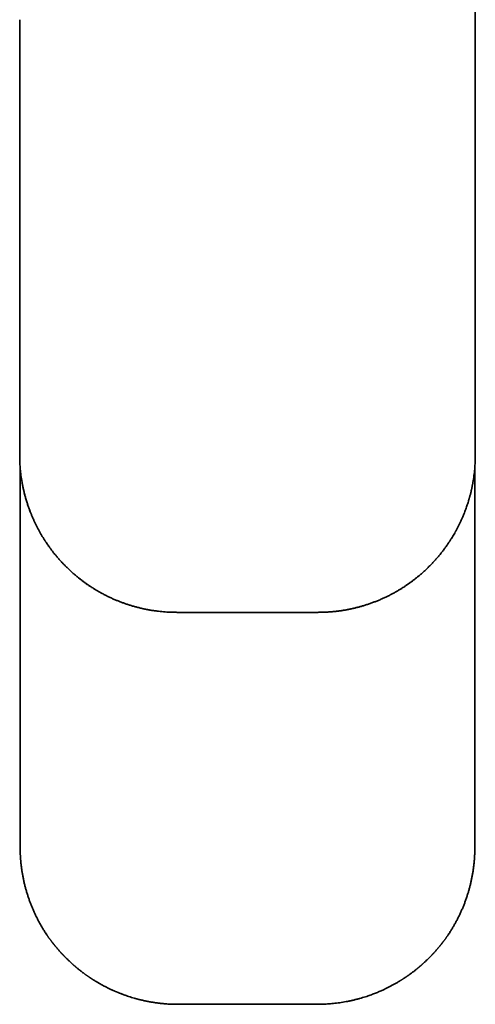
# Model space of a CAD drawing. Header units: millimetres. Extents: x 8 to 602, y 12 to 422.
# Tile 2 of 15: x 293 to 336, y 43 to 137. Entities that reach past the tile are written whole.
import ezdxf

# ---------------------------------------------------------------- set-up
doc = ezdxf.new("R2010")
doc.units = ezdxf.units.MM

msp = doc.modelspace()

# ---------------------------------------------------------------- linework, layer by layer
at = {"color": 7, "linetype": 'Continuous', "lineweight": 35}
for p, q in [((292.732, 137.121), (292.732, 95.536)), ((336.268, 95.536), (336.268, 137.121)), ((292.777, 94.415), (292.777, 58.091)), ((336.223, 58.091), (336.223, 94.417)), ((295.557, 49.394), (295.551, 49.402)), ((307.857, 43.091), (307.837, 43.091)), ((307.857, 43.091), (321.143, 43.091)), ((321.163, 43.091), (321.143, 43.091)), ((321.163, 43.091), (321.449, 43.093))]:
    msp.add_line(p, q, dxfattribs=at)
at = {"color": 7, "linetype": 'Continuous', "lineweight": 35, "flags": 128}
msp.add_lwpolyline([(336.262, 95.536), (336.266, 95.536), (336.268, 95.536), (336.268, 95.536)], dxfattribs=at)
at = {"color": 7, "linetype": 'Continuous', "lineweight": 35}
for centre, radius, start, end in [((307.672, 80.525), 0.00144, 186.53965, 253.67462), ((321.328, 80.524), 0.000818, 275.92601, 338.58145)]:
    msp.add_arc(centre, radius, start, end, dxfattribs=at)
for points, knots in [([(336.268, 137.121), (336.268, 137.702), (336.268, 138.881), (336.268, 140.655), (336.268, 142.444), (336.268, 143.636), (336.268, 144.232)], [0, 0, 0, 0, 0.245376, 0.497098, 0.748767, 1, 1, 1, 1]), ([(292.733, 95.537), (292.734, 95.415), (292.736, 95.146), (292.753, 94.704), (292.791, 94.183), (292.854, 93.584), (292.923, 93.162), (292.959, 92.938)], [0, 0, 0, 0, 0.139277, 0.308932, 0.508945, 0.739298, 1, 1, 1, 1]), ([(336.036, 92.91), (336.073, 93.135), (336.143, 93.56), (336.208, 94.164), (336.246, 94.69), (336.264, 95.14), (336.266, 95.413), (336.267, 95.537)], [0, 0, 0, 0, 0.259503, 0.489259, 0.689276, 0.859529, 1, 1, 1, 1]), ([(292.959, 92.938), (292.973, 92.859), (293.001, 92.704), (293.047, 92.476), (293.095, 92.254), (293.145, 92.039), (293.196, 91.832), (293.249, 91.633), (293.301, 91.442), (293.355, 91.257), (293.41, 91.078), (293.465, 90.904), (293.521, 90.736), (293.576, 90.574), (293.632, 90.419), (293.686, 90.271), (293.74, 90.129), (293.777, 90.037), (293.794, 89.991)], [0, 0, 0, 0, 0.078079, 0.154101, 0.228068, 0.299979, 0.369834, 0.436441, 0.501067, 0.563712, 0.624376, 0.684236, 0.742032, 0.797761, 0.851423, 0.903017, 0.952543, 1, 1, 1, 1]), ([(299.715, 82.849), (299.614, 82.914), (299.413, 83.043), (299.117, 83.247), (298.825, 83.457), (298.537, 83.675), (298.256, 83.898), (297.982, 84.128), (297.714, 84.362), (297.452, 84.603), (297.208, 84.839), (296.982, 85.067), (296.773, 85.286), (296.568, 85.51), (296.367, 85.739), (296.17, 85.972), (295.986, 86.2), (295.814, 86.421), (295.652, 86.637), (295.478, 86.878), (295.352, 87.061), (295.271, 87.182), (295.249, 87.215), (295.227, 87.248), (295.205, 87.282), (295.183, 87.315), (295.161, 87.349), (295.099, 87.444), (294.998, 87.602), (294.861, 87.828), (294.725, 88.06), (294.591, 88.298), (294.46, 88.542), (294.334, 88.787), (294.213, 89.033), (294.097, 89.28), (293.984, 89.533), (293.874, 89.791), (293.772, 90.043), (293.68, 90.286), (293.596, 90.516), (293.518, 90.742), (293.448, 90.956), (293.385, 91.157), (293.344, 91.294), (293.321, 91.375), (293.313, 91.403), (293.305, 91.43), (293.297, 91.458), (293.288, 91.491), (293.272, 91.547), (293.251, 91.623), (293.221, 91.737), (293.188, 91.867), (293.152, 92.013), (293.119, 92.15), (293.09, 92.279), (293.064, 92.401), (293.04, 92.512), (293.02, 92.613), (293.002, 92.705), (292.986, 92.789), (292.972, 92.866), (292.963, 92.915), (292.959, 92.938)], [0, 0, 0, 0, 0.028696, 0.057445, 0.086246, 0.115095, 0.143991, 0.172414, 0.200878, 0.229381, 0.257924, 0.282175, 0.306456, 0.330767, 0.355108, 0.37948, 0.403883, 0.425383, 0.446906, 0.468454, 0.496931, 0.500131, 0.50333, 0.50653, 0.509731, 0.512932, 0.516134, 0.519336, 0.540133, 0.561273, 0.582755, 0.604579, 0.626746, 0.649255, 0.670791, 0.692633, 0.714778, 0.737229, 0.759984, 0.779965, 0.799526, 0.818669, 0.837393, 0.853523, 0.869328, 0.871619, 0.873903, 0.87618, 0.87845, 0.880968, 0.884388, 0.892287, 0.899955, 0.912615, 0.924592, 0.935884, 0.946492, 0.956416, 0.965656, 0.973741, 0.981218, 0.988087, 0.994348, 1, 1, 1, 1]), ([(336.036, 92.91), (336.031, 92.886), (336.022, 92.835), (336.008, 92.756), (335.991, 92.67), (335.973, 92.579), (335.954, 92.482), (335.932, 92.38), (335.909, 92.273), (335.883, 92.16), (335.855, 92.042), (335.825, 91.917), (335.792, 91.787), (335.756, 91.652), (335.727, 91.546), (335.706, 91.47), (335.694, 91.427), (335.682, 91.384), (335.669, 91.341), (335.658, 91.303), (335.638, 91.233), (335.599, 91.104), (335.538, 90.912), (335.466, 90.694), (335.388, 90.473), (335.307, 90.249), (335.22, 90.024), (335.121, 89.779), (335.01, 89.518), (334.886, 89.243), (334.759, 88.975), (334.629, 88.713), (334.495, 88.457), (334.364, 88.217), (334.236, 87.993), (334.112, 87.783), (333.974, 87.557), (333.867, 87.391), (333.795, 87.281), (333.773, 87.248), (333.751, 87.214), (333.729, 87.181), (333.706, 87.148), (333.626, 87.029), (333.485, 86.826), (333.279, 86.543), (333.067, 86.266), (332.848, 85.994), (332.625, 85.729), (332.398, 85.472), (332.167, 85.221), (331.93, 84.977), (331.687, 84.736), (331.438, 84.501), (331.182, 84.27), (330.921, 84.045), (330.656, 83.827), (330.387, 83.617), (330.116, 83.414), (329.843, 83.219), (329.567, 83.03), (329.379, 82.91), (329.285, 82.849)], [0, 0, 0, 0, 0.005951, 0.012406, 0.019366, 0.026829, 0.034796, 0.043112, 0.051914, 0.061202, 0.070976, 0.081236, 0.091983, 0.103216, 0.114934, 0.118464, 0.122036, 0.125649, 0.129305, 0.132732, 0.135196, 0.146887, 0.165094, 0.183586, 0.202363, 0.221425, 0.240772, 0.260403, 0.284907, 0.30907, 0.332893, 0.356374, 0.379515, 0.402315, 0.422098, 0.441617, 0.460872, 0.485886, 0.489127, 0.492361, 0.495587, 0.498805, 0.502015, 0.505217, 0.533325, 0.561386, 0.5894, 0.617365, 0.645283, 0.672655, 0.69998, 0.72726, 0.754494, 0.782178, 0.809817, 0.837411, 0.864959, 0.89246, 0.919422, 0.946334, 0.973194, 1, 1, 1, 1]), ([(298.308, 83.859), (298.321, 83.848), (298.391, 83.791), (298.521, 83.689), (298.704, 83.548), (298.9, 83.402), (299.11, 83.251), (299.328, 83.1), (299.529, 82.965), (299.659, 82.883), (299.712, 82.85)], [0, 0, 0, 0, 0.030956, 0.156725, 0.285712, 0.431307, 0.580782, 0.734128, 0.891335, 1, 1, 1, 1]), ([(329.288, 82.85), (329.334, 82.878), (329.45, 82.952), (329.631, 83.072), (329.83, 83.209), (330.023, 83.346), (330.209, 83.482), (330.386, 83.616), (330.557, 83.75), (330.692, 83.858), (330.771, 83.923), (330.795, 83.943)], [0, 0, 0, 0, 0.087195, 0.220108, 0.350068, 0.47707, 0.601107, 0.720037, 0.836097, 0.949284, 1, 1, 1, 1]), ([(299.713, 82.849), (299.794, 82.798), (299.972, 82.687), (300.25, 82.523), (300.547, 82.356), (300.847, 82.197), (301.151, 82.044), (301.459, 81.898), (301.76, 81.763), (302.056, 81.638), (302.346, 81.523), (302.638, 81.414), (302.932, 81.312), (303.229, 81.215), (303.536, 81.122), (303.854, 81.033), (304.184, 80.948), (304.515, 80.872), (304.848, 80.802), (305.182, 80.741), (305.518, 80.687), (305.846, 80.642), (306.165, 80.605), (306.476, 80.575), (306.787, 80.553), (307.098, 80.536), (307.393, 80.526), (307.584, 80.525), (307.671, 80.525)], [0, 0, 0, 0, 0.034273, 0.074782, 0.115292, 0.155802, 0.196307, 0.236806, 0.277297, 0.314406, 0.35151, 0.388611, 0.425708, 0.462803, 0.499898, 0.540366, 0.580836, 0.621309, 0.661787, 0.702271, 0.742763, 0.783262, 0.820391, 0.857522, 0.894651, 0.931775, 0.968892, 1, 1, 1, 1]), ([(321.329, 80.524), (321.442, 80.525), (321.667, 80.528), (322.005, 80.541), (322.343, 80.561), (322.68, 80.589), (323.016, 80.625), (323.351, 80.668), (323.676, 80.717), (323.991, 80.772), (324.295, 80.831), (324.598, 80.897), (324.899, 80.969), (325.199, 81.047), (325.506, 81.134), (325.82, 81.23), (326.141, 81.336), (326.46, 81.45), (326.775, 81.571), (327.088, 81.698), (327.398, 81.833), (327.697, 81.971), (327.984, 82.111), (328.26, 82.253), (328.533, 82.4), (328.802, 82.553), (329.054, 82.702), (329.214, 82.803), (329.287, 82.849)], [0, 0, 0, 0, 0.040243, 0.080496, 0.120755, 0.161018, 0.201279, 0.241537, 0.281789, 0.31868, 0.355567, 0.392451, 0.429332, 0.46621, 0.503088, 0.543317, 0.583548, 0.623781, 0.664019, 0.704263, 0.744514, 0.784774, 0.821685, 0.858601, 0.895518, 0.932435, 0.969351, 1, 1, 1, 1]), ([(329.288, 82.85), (329.288, 82.849), (329.289, 82.847), (329.287, 82.848), (329.285, 82.849)], [0, 0, 0, 0, 0.290267, 1, 1, 1, 1]), ([(307.672, 80.524), (307.743, 80.523), (307.897, 80.523), (308.131, 80.522), (308.371, 80.521), (308.604, 80.52), (308.83, 80.519), (309.045, 80.519), (309.248, 80.518), (309.441, 80.518), (309.628, 80.517), (309.808, 80.516), (309.982, 80.516), (310.149, 80.515), (310.309, 80.515), (310.464, 80.515), (310.611, 80.514), (310.752, 80.514), (310.885, 80.514), (311.011, 80.513), (311.131, 80.513), (311.243, 80.513), (311.347, 80.513), (311.448, 80.512), (311.552, 80.512), (311.661, 80.512), (311.774, 80.512), (311.893, 80.512), (312.022, 80.511), (312.16, 80.511), (312.308, 80.511), (312.462, 80.511), (312.623, 80.511), (312.796, 80.51), (312.982, 80.51), (313.183, 80.51), (313.391, 80.51), (313.606, 80.51), (313.829, 80.51), (314.06, 80.51), (314.284, 80.509), (314.432, 80.509), (314.5, 80.509)], [0, 0, 0, 0, 0.031333, 0.067602, 0.102807, 0.136947, 0.170023, 0.202034, 0.231242, 0.259503, 0.286818, 0.313187, 0.33861, 0.363086, 0.386616, 0.4092, 0.430837, 0.451529, 0.470929, 0.489417, 0.506992, 0.523654, 0.538263, 0.552754, 0.567976, 0.58393, 0.600618, 0.618039, 0.636193, 0.657009, 0.678713, 0.701303, 0.724781, 0.749146, 0.777386, 0.806731, 0.83718, 0.868735, 0.901394, 0.935158, 0.970027, 1, 1, 1, 1]), ([(314.5, 80.509), (314.576, 80.509), (314.74, 80.509), (314.989, 80.51), (315.243, 80.51), (315.49, 80.51), (315.728, 80.51), (315.959, 80.51), (316.176, 80.51), (316.379, 80.511), (316.57, 80.511), (316.754, 80.511), (316.932, 80.511), (317.103, 80.512), (317.267, 80.512), (317.424, 80.512), (317.575, 80.513), (317.72, 80.513), (317.857, 80.513), (317.988, 80.513), (318.11, 80.514), (318.224, 80.514), (318.329, 80.514), (318.429, 80.514), (318.523, 80.515), (318.614, 80.515), (318.702, 80.515), (318.787, 80.515), (318.864, 80.516), (318.926, 80.516), (318.975, 80.516), (319.011, 80.516), (319.046, 80.516), (319.081, 80.516), (319.125, 80.516), (319.182, 80.516), (319.254, 80.517), (319.334, 80.517), (319.424, 80.517), (319.522, 80.517), (319.629, 80.518), (319.745, 80.518), (319.869, 80.518), (320.003, 80.519), (320.145, 80.519), (320.297, 80.52), (320.454, 80.52), (320.616, 80.521), (320.783, 80.522), (320.958, 80.522), (321.14, 80.523), (321.265, 80.523), (321.328, 80.524)], [0, 0, 0, 0, 0.03356, 0.071965, 0.109215, 0.145311, 0.180252, 0.214038, 0.246669, 0.275567, 0.303494, 0.33045, 0.356436, 0.381451, 0.405496, 0.42857, 0.450674, 0.471807, 0.491969, 0.51116, 0.529381, 0.545672, 0.5611, 0.575665, 0.589367, 0.602206, 0.61572, 0.628124, 0.63942, 0.649606, 0.65544, 0.660837, 0.665795, 0.670666, 0.676108, 0.685291, 0.695772, 0.70755, 0.720626, 0.735, 0.750671, 0.767639, 0.785905, 0.805469, 0.82633, 0.848489, 0.871945, 0.895249, 0.919707, 0.945318, 0.972082, 1, 1, 1, 1]), ([(292.777, 58.091), (292.778, 57.982), (292.779, 57.764), (292.79, 57.438), (292.808, 57.112), (292.832, 56.787), (292.864, 56.462), (292.903, 56.138), (292.949, 55.815), (293.003, 55.488), (293.065, 55.157), (293.136, 54.822), (293.214, 54.489), (293.3, 54.158), (293.393, 53.829), (293.493, 53.508), (293.598, 53.193), (293.708, 52.886), (293.824, 52.581), (293.947, 52.279), (294.077, 51.979), (294.213, 51.683), (294.356, 51.389), (294.507, 51.094), (294.667, 50.798), (294.837, 50.501), (295.013, 50.208), (295.176, 49.951), (295.282, 49.793), (295.325, 49.729)], [0, 0, 0, 0, 0.036779, 0.073567, 0.110362, 0.147161, 0.183962, 0.220763, 0.257561, 0.294357, 0.332902, 0.371446, 0.409989, 0.448532, 0.487075, 0.525619, 0.562411, 0.599203, 0.635994, 0.672786, 0.709576, 0.746367, 0.783157, 0.819946, 0.858488, 0.897028, 0.935569, 0.97411, 1, 1, 1, 1]), ([(333.675, 49.729), (333.712, 49.784), (333.81, 49.929), (333.962, 50.169), (334.131, 50.448), (334.295, 50.73), (334.452, 51.016), (334.602, 51.306), (334.749, 51.603), (334.891, 51.908), (335.029, 52.222), (335.159, 52.538), (335.282, 52.857), (335.397, 53.178), (335.504, 53.498), (335.602, 53.815), (335.692, 54.128), (335.774, 54.444), (335.85, 54.761), (335.919, 55.08), (335.981, 55.401), (336.036, 55.723), (336.085, 56.051), (336.127, 56.385), (336.162, 56.725), (336.189, 57.066), (336.209, 57.407), (336.221, 57.749), (336.222, 57.977), (336.223, 58.091)], [0, 0, 0, 0, 0.022389, 0.059178, 0.095969, 0.132759, 0.169549, 0.20634, 0.24313, 0.281673, 0.320216, 0.35876, 0.397304, 0.435848, 0.474392, 0.511183, 0.547974, 0.584765, 0.621555, 0.658345, 0.695137, 0.73193, 0.768726, 0.807277, 0.84583, 0.884381, 0.922929, 0.961469, 1, 1, 1, 1]), ([(295.231, 49.869), (295.234, 49.865), (295.243, 49.85), (295.26, 49.824), (295.284, 49.789), (295.31, 49.749), (295.34, 49.705), (295.363, 49.671), (295.376, 49.652), (295.378, 49.648)], [0, 0, 0, 0, 0.058508, 0.191629, 0.349821, 0.533099, 0.730977, 0.951619, 1, 1, 1, 1]), ([(333.622, 49.648), (333.631, 49.662), (333.65, 49.69), (333.678, 49.731), (333.706, 49.773), (333.731, 49.811), (333.753, 49.845), (333.766, 49.865), (333.772, 49.873)], [0, 0, 0, 0, 0.178173, 0.379421, 0.558532, 0.739523, 0.890403, 1, 1, 1, 1]), ([(295.386, 49.637), (295.393, 49.627), (295.413, 49.597), (295.449, 49.546), (295.492, 49.484), (295.529, 49.433), (295.551, 49.402), (295.557, 49.394)], [0, 0, 0, 0, 0.128737, 0.364462, 0.620343, 0.896375, 1, 1, 1, 1]), ([(295.557, 49.394), (295.561, 49.389), (295.583, 49.358), (295.622, 49.304), (295.672, 49.236), (295.718, 49.174), (295.76, 49.119), (295.797, 49.07), (295.829, 49.028), (295.856, 48.992), (295.877, 48.965), (295.893, 48.945), (295.904, 48.931), (295.912, 48.92), (295.918, 48.913), (295.922, 48.907), (295.927, 48.902), (295.932, 48.895), (295.939, 48.886), (295.95, 48.873), (295.965, 48.853), (295.987, 48.826), (296.012, 48.795), (296.039, 48.761), (296.068, 48.724), (296.099, 48.686), (296.13, 48.648), (296.161, 48.61), (296.218, 48.542), (296.3, 48.444), (296.407, 48.319), (296.497, 48.216), (296.57, 48.135), (296.624, 48.074), (296.668, 48.026), (296.702, 47.99), (296.725, 47.965), (296.748, 47.94), (296.77, 47.917), (296.789, 47.896), (296.804, 47.88), (296.816, 47.867), (296.826, 47.856), (296.835, 47.847), (296.845, 47.837), (296.858, 47.823), (296.875, 47.805), (296.897, 47.781), (296.924, 47.753), (296.956, 47.72), (296.993, 47.682), (297.033, 47.64), (297.075, 47.598), (297.116, 47.557), (297.156, 47.517), (297.213, 47.461), (297.285, 47.389), (297.37, 47.307), (297.449, 47.233), (297.521, 47.165), (297.59, 47.101), (297.657, 47.04), (297.72, 46.983), (297.778, 46.931), (297.831, 46.884), (297.878, 46.842), (297.92, 46.806), (297.955, 46.775), (297.983, 46.752), (298.004, 46.733), (298.022, 46.718), (298.042, 46.701), (298.065, 46.681), (298.093, 46.658), (298.125, 46.631), (298.162, 46.6), (298.203, 46.566), (298.262, 46.517), (298.336, 46.457), (298.425, 46.386), (298.512, 46.317), (298.595, 46.253), (298.673, 46.193), (298.747, 46.137), (298.82, 46.082), (298.891, 46.029), (298.961, 45.978), (299.029, 45.929), (299.094, 45.883), (299.157, 45.839), (299.217, 45.797), (299.274, 45.757), (299.324, 45.723), (299.363, 45.696), (299.392, 45.677), (299.411, 45.664), (299.427, 45.653), (299.44, 45.645), (299.452, 45.637), (299.465, 45.628), (299.482, 45.616), (299.504, 45.602), (299.53, 45.585), (299.558, 45.567), (299.588, 45.547), (299.626, 45.522), (299.673, 45.492), (299.729, 45.456), (299.795, 45.414), (299.87, 45.367), (299.956, 45.314), (300.048, 45.259), (300.145, 45.2), (300.247, 45.141), (300.368, 45.071), (300.505, 44.994), (300.659, 44.91), (300.81, 44.829), (300.96, 44.751), (301.108, 44.676), (301.25, 44.607), (301.386, 44.541), (301.505, 44.486), (301.606, 44.44), (301.692, 44.401), (301.774, 44.365), (301.853, 44.33), (301.929, 44.298), (302.002, 44.267), (302.078, 44.236), (302.159, 44.202), (302.249, 44.166), (302.346, 44.128), (302.449, 44.088), (302.56, 44.046), (302.66, 44.009), (302.724, 43.986), (302.748, 43.977)], [0, 0, 0, 0, 0.002323, 0.012935, 0.022628, 0.031401, 0.039255, 0.04619, 0.052204, 0.057298, 0.061471, 0.063997, 0.066006, 0.067577, 0.068559, 0.069161, 0.06995, 0.070955, 0.072178, 0.073618, 0.076822, 0.080756, 0.085421, 0.090202, 0.095566, 0.101169, 0.106725, 0.112232, 0.117691, 0.136796, 0.155285, 0.173155, 0.182724, 0.19186, 0.200563, 0.204515, 0.208372, 0.212132, 0.215794, 0.219106, 0.221457, 0.223434, 0.225038, 0.226284, 0.227736, 0.229682, 0.232608, 0.236219, 0.240516, 0.245497, 0.251647, 0.258314, 0.264885, 0.271337, 0.277671, 0.283886, 0.298068, 0.311592, 0.32311, 0.334104, 0.344572, 0.354514, 0.364018, 0.372669, 0.380462, 0.387395, 0.393469, 0.398684, 0.403042, 0.405394, 0.40797, 0.410779, 0.414112, 0.418119, 0.422713, 0.427958, 0.433854, 0.440403, 0.453063, 0.465517, 0.477686, 0.489569, 0.499938, 0.51008, 0.519994, 0.529681, 0.53914, 0.548367, 0.557104, 0.565198, 0.573499, 0.580992, 0.587677, 0.593555, 0.596311, 0.598846, 0.601037, 0.602694, 0.603954, 0.605643, 0.607899, 0.610722, 0.614108, 0.617822, 0.621722, 0.625808, 0.632602, 0.639854, 0.647564, 0.657754, 0.668647, 0.680243, 0.692543, 0.70544, 0.718191, 0.737649, 0.756398, 0.774437, 0.792977, 0.810702, 0.827611, 0.843705, 0.858983, 0.869396, 0.879392, 0.888972, 0.898135, 0.906881, 0.91521, 0.923371, 0.93297, 0.943271, 0.954273, 0.965978, 0.978384, 0.991938, 1, 1, 1, 1]), ([(321.449, 43.093), (321.45, 43.093), (321.545, 43.094), (321.735, 43.101), (322.016, 43.114), (322.293, 43.132), (322.567, 43.156), (322.854, 43.185), (323.151, 43.222), (323.46, 43.266), (323.763, 43.316), (324.062, 43.372), (324.358, 43.433), (324.65, 43.5), (324.936, 43.571), (325.216, 43.646), (325.49, 43.725), (325.758, 43.808), (326.005, 43.89), (326.232, 43.969), (326.437, 44.044), (326.635, 44.12), (326.825, 44.195), (327.007, 44.271), (327.179, 44.344), (327.341, 44.416), (327.493, 44.485), (327.638, 44.553), (327.777, 44.62), (327.91, 44.685), (328.036, 44.749), (328.157, 44.812), (328.275, 44.874), (328.393, 44.938), (328.514, 45.005), (328.638, 45.075), (328.766, 45.148), (328.897, 45.225), (329.006, 45.291), (329.093, 45.345), (329.156, 45.384), (329.219, 45.423), (329.28, 45.462), (329.336, 45.498), (329.385, 45.53), (329.429, 45.558), (329.465, 45.582), (329.495, 45.601), (329.518, 45.617), (329.537, 45.629), (329.551, 45.638), (329.561, 45.645), (329.57, 45.652), (329.583, 45.66), (329.598, 45.67), (329.62, 45.685), (329.647, 45.703), (329.681, 45.726), (329.721, 45.753), (329.765, 45.784), (329.829, 45.829), (329.91, 45.886), (330.011, 45.958), (330.115, 46.033), (330.221, 46.112), (330.332, 46.196), (330.448, 46.285), (330.567, 46.38), (330.656, 46.451), (330.716, 46.5), (330.749, 46.526), (330.781, 46.553), (330.813, 46.579), (330.844, 46.605), (330.875, 46.631), (330.903, 46.654), (330.927, 46.675), (330.946, 46.691), (330.961, 46.703), (330.972, 46.713), (330.981, 46.721), (330.992, 46.73), (331.006, 46.742), (331.027, 46.76), (331.053, 46.782), (331.085, 46.81), (331.123, 46.843), (331.166, 46.881), (331.213, 46.922), (331.3, 47), (331.424, 47.113), (331.58, 47.26), (331.705, 47.38), (331.799, 47.472), (331.864, 47.537), (331.925, 47.598), (331.982, 47.656), (332.033, 47.709), (332.08, 47.758), (332.122, 47.802), (332.155, 47.836), (332.178, 47.861), (332.195, 47.878), (332.213, 47.898), (332.234, 47.92), (332.259, 47.947), (332.288, 47.978), (332.32, 48.014), (332.356, 48.053), (332.392, 48.093), (332.439, 48.145), (332.496, 48.208), (332.559, 48.281), (332.619, 48.349), (332.674, 48.414), (332.727, 48.476), (332.777, 48.535), (332.823, 48.591), (332.866, 48.643), (332.904, 48.689), (332.937, 48.73), (332.966, 48.767), (332.992, 48.799), (333.012, 48.824), (333.027, 48.843), (333.038, 48.857), (333.048, 48.869), (333.056, 48.88), (333.065, 48.892), (333.077, 48.907), (333.093, 48.927), (333.112, 48.952), (333.135, 48.981), (333.161, 49.015), (333.191, 49.054), (333.225, 49.098), (333.262, 49.147), (333.302, 49.201), (333.345, 49.259), (333.391, 49.321), (333.424, 49.367), (333.442, 49.392), (333.443, 49.394)], [0, 0, 0, 0, 0.0001523, 0.0197145, 0.0390647, 0.058202, 0.0771263, 0.0958382, 0.1176191, 0.1391059, 0.1602987, 0.1811973, 0.2022196, 0.2229364, 0.243348, 0.2634546, 0.2832568, 0.3027547, 0.3219487, 0.3376509, 0.3529164, 0.3677045, 0.3820149, 0.3958477, 0.4092031, 0.4213581, 0.4330886, 0.4443948, 0.4552766, 0.4657343, 0.4757679, 0.4853774, 0.4946125, 0.5040752, 0.5139431, 0.5240291, 0.5345057, 0.5453728, 0.5566303, 0.5618649, 0.5671797, 0.5725747, 0.57782, 0.5825601, 0.5867909, 0.5905125, 0.5937251, 0.596131, 0.5981428, 0.5997605, 0.6010039, 0.6016323, 0.6024112, 0.6034772, 0.6048303, 0.6064706, 0.6089735, 0.6119414, 0.6153742, 0.619272, 0.6236065, 0.6322074, 0.6406258, 0.6504097, 0.659935, 0.6692019, 0.6806224, 0.6916552, 0.7023469, 0.7054323, 0.708488, 0.7115142, 0.7145109, 0.717478, 0.7204155, 0.7231799, 0.7255252, 0.7272671, 0.7286692, 0.7297315, 0.7304669, 0.7312828, 0.7327674, 0.734724, 0.7371526, 0.7402784, 0.7439458, 0.748155, 0.752863, 0.7576443, 0.7737951, 0.7895159, 0.8048071, 0.8118635, 0.8186315, 0.8250004, 0.8309702, 0.8365411, 0.8413807, 0.8458695, 0.8499847, 0.8517936, 0.8535185, 0.8553382, 0.8575979, 0.8603063, 0.8634632, 0.8670687, 0.8710933, 0.8751514, 0.8791239, 0.8866778, 0.8939016, 0.9005542, 0.9068999, 0.9129388, 0.9186709, 0.9240963, 0.9291889, 0.933556, 0.9374818, 0.9409663, 0.9440097, 0.9466118, 0.9481709, 0.9495137, 0.9506405, 0.9516133, 0.9526026, 0.954044, 0.9559377, 0.9582835, 0.9610814, 0.9643313, 0.9680333, 0.9721871, 0.9767928, 0.9818501, 0.9872566, 0.9930986, 0.9993758, 1, 1, 1, 1]), ([(333.443, 49.394), (333.46, 49.417), (333.491, 49.46), (333.536, 49.524), (333.576, 49.583), (333.603, 49.621), (333.615, 49.639), (333.616, 49.64)], [0, 0, 0, 0, 0.278391, 0.537028, 0.775909, 0.995031, 1, 1, 1, 1]), ([(302.748, 43.978), (302.798, 43.96), (302.934, 43.91), (303.16, 43.835), (303.423, 43.752), (303.63, 43.69), (303.778, 43.648), (303.867, 43.624), (303.957, 43.6), (304.046, 43.576), (304.136, 43.553), (304.225, 43.531), (304.393, 43.49), (304.64, 43.433), (304.967, 43.366), (305.294, 43.306), (305.623, 43.253), (305.952, 43.208), (306.275, 43.171), (306.592, 43.141), (306.903, 43.119), (307.186, 43.103), (307.365, 43.098), (307.441, 43.096)], [0, 0, 0, 0, 0.033317, 0.091699, 0.149836, 0.207734, 0.227177, 0.246594, 0.265984, 0.285348, 0.304687, 0.324, 0.343287, 0.412994, 0.482519, 0.551872, 0.621062, 0.690098, 0.75899, 0.823822, 0.888542, 0.953157, 1, 1, 1, 1]), ([(307.857, 43.091), (307.767, 43.091), (307.588, 43.092), (307.321, 43.099), (307.06, 43.111), (306.804, 43.127), (306.554, 43.147), (306.375, 43.163), (306.28, 43.174), (306.265, 43.176)], [0, 0, 0, 0, 0.169882, 0.336782, 0.500702, 0.661641, 0.819599, 0.971835, 1, 1, 1, 1]), ([(322.674, 43.169), (322.635, 43.165), (322.505, 43.152), (322.283, 43.133), (322.006, 43.114), (321.723, 43.101), (321.435, 43.092), (321.241, 43.091), (321.143, 43.091)], [0, 0, 0, 0, 0.077432, 0.254934, 0.435941, 0.620455, 0.808474, 1, 1, 1, 1])]:
    msp.add_open_spline(points, degree=3, knots=knots, dxfattribs=at)

doc.saveas('drawing.dxf')
